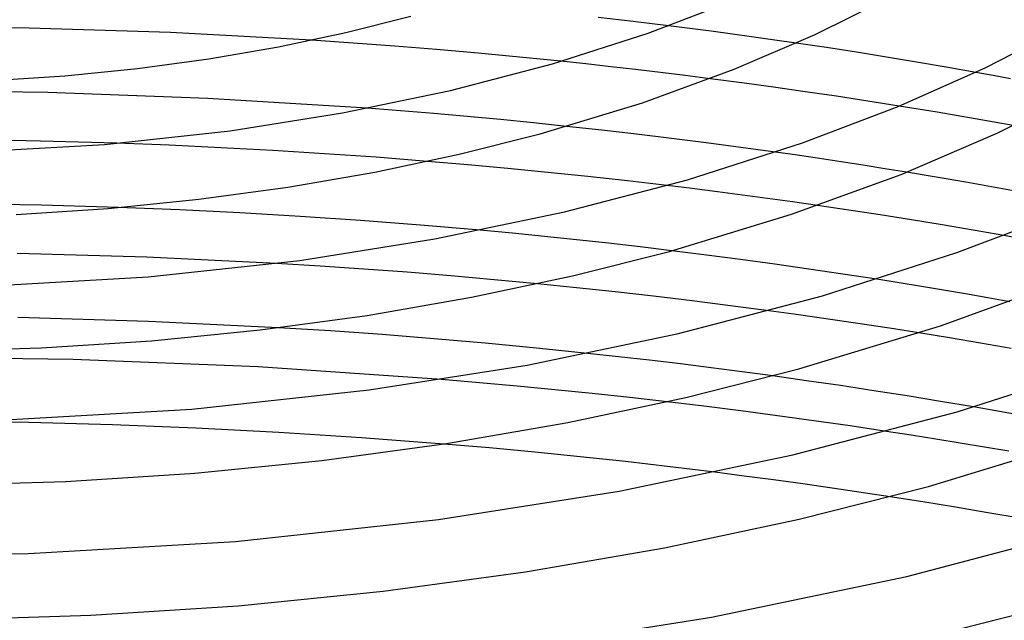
# Model space of a CAD drawing. Header units: millimetres. Extents: x -221 to 221, y -112 to 248.
# Tile 45 of 79: x 8 to 70, y 94 to 131. Entities that reach past the tile are written whole.
import ezdxf

# ---------------------------------------------------------------- set-up
doc = ezdxf.new("R2010")
doc.units = ezdxf.units.MM
doc.layers.add('HIDDEN', color=7, linetype='Continuous')
doc.layers.add('THICK', color=7, linetype='Continuous')

msp = doc.modelspace()

# ---------------------------------------------------------------- linework, layer by layer
at = {"layer": 'HIDDEN'}
for p, q in [((8.854, 130.756), (0.004, 130.851)), ((17.691, 130.47), (8.854, 130.756)), ((26.484, 129.996), (17.691, 130.47)), ((50.099, 130.727), (48.765, 130.896)), ((51.432, 130.553), (50.099, 130.727)), ((52.762, 130.375), (51.432, 130.553)), ((54.089, 130.193), (52.762, 130.375)), ((55.414, 130.005), (54.089, 130.193)), ((56.735, 129.814), (55.414, 130.005)), ((43.608, 128.516), (42.046, 128.682)), ((45.165, 128.344), (43.608, 128.516)), ((46.718, 128.166), (45.165, 128.344)), ((48.268, 127.982), (46.718, 128.166)), ((49.817, 127.792), (48.268, 127.982)), ((69.027, 127.794), (67.942, 127.99)), ((51.364, 127.596), (49.817, 127.792)), ((70.11, 127.594), (69.027, 127.794)), ((32.041, 125.584), (29.955, 125.745)), ((34.125, 125.413), (32.041, 125.584)), ((36.204, 125.231), (34.125, 125.413)), ((64.355, 125.693), (63.163, 125.887)), ((65.543, 125.496), (64.355, 125.693)), ((66.728, 125.295), (65.543, 125.496)), ((38.279, 125.038), (36.204, 125.231)), ((40.348, 124.835), (38.279, 125.038)), ((42.41, 124.621), (40.348, 124.835)), ((67.912, 125.09), (66.728, 125.295)), ((69.094, 124.881), (67.912, 125.09)), ((70.275, 124.669), (69.094, 124.881)), ((17.59, 123.439), (14.341, 123.564)), ((20.833, 123.289), (17.59, 123.439)), ((24.068, 123.114), (20.833, 123.289)), ((27.293, 122.913), (24.068, 123.114)), ((56.813, 122.812), (55.437, 123.009)), ((30.513, 122.688), (27.293, 122.913)), ((33.728, 122.437), (30.513, 122.688)), ((58.186, 122.611), (56.813, 122.812)), ((59.554, 122.404), (58.186, 122.611)), ((60.917, 122.194), (59.554, 122.404)), ((62.276, 121.979), (60.917, 122.194)), ((63.629, 121.759), (62.276, 121.979)), ((50.25, 120.735), (48.678, 120.927)), ((51.82, 120.536), (50.25, 120.735)), ((53.388, 120.331), (51.82, 120.536)), ((54.952, 120.121), (53.388, 120.331)), ((56.513, 119.904), (54.952, 120.121)), ((58.07, 119.681), (56.513, 119.904)), ((9.635, 119.699), (4.821, 119.783)), ((14.447, 119.558), (9.635, 119.699)), ((39.032, 117.948), (37.022, 118.136)), ((41.036, 117.749), (39.032, 117.948)), ((43.034, 117.542), (41.036, 117.749)), ((45.025, 117.324), (43.034, 117.542)), ((70.928, 117.586), (69.702, 117.806)), ((47.007, 117.097), (45.025, 117.324)), ((48.985, 116.861), (47.007, 117.097)), ((27.02, 115.902), (24.291, 116.069)), ((29.744, 115.716), (27.02, 115.902)), ((32.465, 115.513), (29.744, 115.716)), ((35.182, 115.292), (32.465, 115.513)), ((37.893, 115.053), (35.182, 115.292)), ((40.595, 114.797), (37.893, 115.053)), ((63.158, 114.857), (61.761, 115.079)), ((64.55, 114.63), (63.158, 114.857)), ((65.935, 114.399), (64.55, 114.63)), ((67.315, 114.164), (65.935, 114.399)), ((68.694, 113.923), (67.315, 114.164)), ((70.071, 113.677), (68.694, 113.923)), ((56.596, 112.898), (55.023, 113.115)), ((16.309, 112.452), (8.161, 112.692)), ((58.164, 112.676), (56.596, 112.898)), ((59.728, 112.449), (58.164, 112.676)), ((24.427, 112.054), (16.309, 112.452)), ((61.287, 112.215), (59.728, 112.449)), ((62.841, 111.976), (61.287, 112.215)), ((64.388, 111.731), (62.841, 111.976)), ((45.656, 110.243), (43.716, 110.456)), ((47.587, 110.022), (45.656, 110.243)), ((49.514, 109.791), (47.587, 110.022)), ((51.439, 109.551), (49.514, 109.791)), ((53.361, 109.301), (51.439, 109.551)), ((36.967, 108.623), (34.606, 108.824)), ((55.278, 109.043), (53.361, 109.301)), ((39.322, 108.41), (36.967, 108.623)), ((41.668, 108.184), (39.322, 108.41)), ((44.008, 107.945), (41.668, 108.184)), ((46.344, 107.693), (44.008, 107.945)), ((48.675, 107.427), (46.344, 107.693)), ((69.2, 106.865), (67.803, 107.108)), ((70.595, 106.617), (69.2, 106.865)), ((8.85, 106.14), (3.64, 106.216)), ((14.058, 105.999), (8.85, 106.14)), ((19.259, 105.794), (14.058, 105.999)), ((24.443, 105.525), (19.259, 105.794)), ((29.603, 105.193), (24.443, 105.525)), ((34.75, 104.798), (29.603, 105.193)), ((63.92, 105.348), (62.382, 105.585)), ((65.453, 105.105), (63.92, 105.348)), ((66.98, 104.856), (65.453, 105.105)), ((68.5, 104.603), (66.98, 104.856)), ((70.016, 104.344), (68.5, 104.603)), ((53.496, 102.801), (51.661, 103.036)), ((55.326, 102.558), (53.496, 102.801)), ((57.153, 102.307), (55.326, 102.558)), ((58.974, 102.047), (57.153, 102.307)), ((60.79, 101.78), (58.974, 102.047)), ((62.598, 101.505), (60.79, 101.78))]:
    msp.add_line(p, q, dxfattribs=at)
at = {"layer": 'THICK'}
for p, q in [((47.504, 130.443), (52.46, 132.33)), ((57.912, 130.351), (62.489, 132.65)), ((28.628, 130.471), (32.679, 131.493)), ((46.572, 131.163), (44.374, 131.417)), ((48.765, 130.896), (46.572, 131.163)), ((24.417, 129.579), (28.628, 130.471)), ((41.537, 128.532), (47.504, 130.443)), ((52.866, 128.179), (57.912, 130.351)), ((68.574, 128.289), (73.517, 130.828)), ((29.089, 129.819), (26.484, 129.996)), ((31.692, 129.624), (29.089, 129.819)), ((58.626, 129.532), (56.735, 129.814)), ((20.073, 128.827), (24.417, 129.579)), ((34.291, 129.413), (31.692, 129.624)), ((36.884, 129.185), (34.291, 129.413)), ((39.47, 128.942), (36.884, 129.185)), ((60.507, 129.241), (58.626, 129.532)), ((62.379, 128.941), (60.507, 129.241)), ((15.62, 128.222), (20.073, 128.827)), ((35.155, 126.859), (41.537, 128.532)), ((42.046, 128.682), (39.47, 128.942)), ((64.24, 128.633), (62.379, 128.941)), ((66.092, 128.317), (64.24, 128.633)), ((11.084, 127.767), (15.62, 128.222)), ((47.138, 126.098), (52.866, 128.179)), ((63.105, 125.863), (68.574, 128.289)), ((67.942, 127.99), (66.092, 128.317)), ((6.488, 127.468), (11.084, 127.767)), ((53.348, 127.335), (51.364, 127.596)), ((55.326, 127.064), (53.348, 127.335)), ((10.025, 126.728), (0.005, 126.851)), ((20.024, 126.358), (10.025, 126.728)), ((28.424, 125.456), (35.155, 126.859)), ((57.298, 126.784), (55.326, 127.064)), ((59.262, 126.494), (57.298, 126.784)), ((69.324, 124.221), (74.795, 126.968)), ((29.955, 125.745), (20.024, 126.358)), ((40.756, 124.156), (47.138, 126.098)), ((61.217, 126.195), (59.262, 126.494)), ((63.163, 125.887), (61.217, 126.195)), ((21.411, 124.347), (28.424, 125.456)), ((57.138, 123.592), (63.105, 125.863)), ((13.574, 123.498), (21.411, 124.347)), ((35.701, 122.879), (40.756, 124.156)), ((44.597, 124.382), (42.41, 124.621)), ((46.774, 124.132), (44.597, 124.382)), ((63.289, 121.623), (69.324, 124.221)), ((9.564, 123.702), (4.785, 123.784)), ((14.341, 123.564), (9.564, 123.702)), ((48.947, 123.87), (46.774, 124.132)), ((51.116, 123.595), (48.947, 123.87)), ((49.957, 121.292), (57.138, 123.592)), ((53.28, 123.308), (51.116, 123.595)), ((5.581, 123.032), (13.574, 123.498)), ((55.437, 123.009), (53.28, 123.308)), ((30.442, 121.765), (35.701, 122.879)), ((36.241, 122.222), (33.728, 122.437)), ((25.017, 120.826), (30.442, 121.765)), ((38.747, 121.993), (36.241, 122.222)), ((41.245, 121.749), (38.747, 121.993)), ((43.733, 121.49), (41.245, 121.749)), ((65.478, 121.45), (63.629, 121.759)), ((42.278, 119.279), (49.957, 121.292)), ((46.211, 121.216), (43.733, 121.49)), ((48.678, 120.927), (46.211, 121.216)), ((56.443, 119.135), (63.289, 121.623)), ((67.321, 121.133), (65.478, 121.45)), ((69.161, 120.806), (67.321, 121.133)), ((19.455, 120.069), (25.017, 120.826)), ((70.996, 120.469), (69.161, 120.806)), ((13.787, 119.502), (19.455, 120.069)), ((8.045, 119.129), (13.787, 119.502)), ((18.235, 119.407), (14.447, 119.558)), ((22.014, 119.222), (18.235, 119.407)), ((34.181, 117.591), (42.278, 119.279)), ((60.031, 119.391), (58.07, 119.681)), ((61.984, 119.092), (60.031, 119.391)), ((66.772, 116.741), (73.749, 119.397)), ((25.781, 119.003), (22.014, 119.222)), ((29.535, 118.749), (25.781, 119.003)), ((33.283, 118.46), (29.535, 118.749)), ((48.834, 116.819), (56.443, 119.135)), ((63.927, 118.785), (61.984, 119.092)), ((65.859, 118.468), (63.927, 118.785)), ((37.022, 118.136), (33.283, 118.46)), ((67.782, 118.142), (65.859, 118.468)), ((69.702, 117.806), (67.782, 118.142)), ((25.746, 116.257), (34.181, 117.591)), ((42.773, 115.287), (48.834, 116.819)), ((51.13, 116.592), (48.985, 116.861)), ((16.216, 116.459), (8.113, 116.694)), ((24.291, 116.069), (16.216, 116.459)), ((16.298, 115.235), (25.746, 116.257)), ((53.271, 116.312), (51.13, 116.592)), ((55.406, 116.02), (53.271, 116.312)), ((58.376, 114.052), (66.772, 116.741)), ((57.534, 115.717), (55.406, 116.02)), ((59.653, 115.403), (57.534, 115.717)), ((6.662, 114.674), (16.298, 115.235)), ((36.468, 113.951), (42.773, 115.287)), ((61.761, 115.079), (59.653, 115.403)), ((65.747, 112.173), (73.712, 115.068)), ((43.02, 114.552), (40.595, 114.797)), ((45.436, 114.292), (43.02, 114.552)), ((29.961, 112.824), (36.468, 113.951)), ((47.84, 114.019), (45.436, 114.292)), ((50.239, 113.732), (47.84, 114.019)), ((49.4, 111.699), (58.376, 114.052)), ((52.634, 113.43), (50.239, 113.732)), ((55.023, 113.115), (52.634, 113.43)), ((23.29, 111.917), (29.961, 112.824)), ((16.492, 111.237), (23.29, 111.917)), ((27.66, 111.851), (24.427, 112.054)), ((56.91, 109.482), (65.747, 112.173)), ((30.887, 111.622), (27.66, 111.851)), ((34.11, 111.368), (30.887, 111.622)), ((37.325, 111.088), (34.11, 111.368)), ((39.937, 109.726), (49.4, 111.699)), ((66.317, 111.416), (64.388, 111.731)), ((68.236, 111.093), (66.317, 111.416)), ((2.65, 110.58), (9.603, 110.79)), ((9.603, 110.79), (16.492, 111.237)), ((40.528, 110.784), (37.325, 111.088)), ((43.716, 110.456), (40.528, 110.784)), ((70.152, 110.759), (68.236, 111.093)), ((11.611, 110.074), (0.032, 110.232)), ((23.149, 109.604), (11.611, 110.074)), ((34.606, 108.824), (23.149, 109.604)), ((30.081, 108.168), (39.937, 109.726)), ((49.845, 107.695), (56.91, 109.482)), ((66.795, 106.812), (76.405, 109.89)), ((57.391, 108.746), (55.278, 109.043)), ((19.022, 106.971), (30.081, 108.168)), ((59.495, 108.439), (57.391, 108.746)), ((61.589, 108.122), (59.495, 108.439)), ((42.493, 106.136), (49.845, 107.695)), ((63.673, 107.794), (61.589, 108.122)), ((65.745, 107.456), (63.673, 107.794)), ((7.743, 106.317), (19.022, 106.971)), ((50.981, 107.152), (48.675, 107.427)), ((53.277, 106.863), (50.981, 107.152)), ((67.803, 107.108), (65.745, 107.456)), ((55.563, 106.563), (53.277, 106.863)), ((57.842, 106.25), (55.563, 106.563)), ((56.523, 104.119), (66.795, 106.812)), ((34.905, 104.822), (42.493, 106.136)), ((60.116, 105.924), (57.842, 106.25)), ((62.382, 105.585), (60.116, 105.924)), ((64.988, 102.145), (75.052, 105.21)), ((27.124, 103.764), (34.905, 104.822)), ((37.596, 104.552), (34.75, 104.798)), ((40.433, 104.286), (37.596, 104.552)), ((43.26, 104.001), (40.433, 104.286)), ((46.074, 103.698), (43.26, 104.001)), ((45.694, 101.861), (56.523, 104.119)), ((19.195, 102.972), (27.124, 103.764)), ((48.872, 103.377), (46.074, 103.698)), ((51.661, 103.036), (48.872, 103.377)), ((11.16, 102.452), (19.195, 102.972)), ((3.051, 102.208), (11.16, 102.452)), ((56.918, 100.104), (64.988, 102.145)), ((34.416, 100.078), (45.694, 101.861)), ((64.642, 101.183), (62.598, 101.505)), ((66.675, 100.853), (64.642, 101.183)), ((68.695, 100.512), (66.675, 100.853)), ((70.708, 100.162), (68.695, 100.512)), ((21.746, 98.708), (34.416, 100.078)), ((48.52, 98.322), (56.918, 100.104)), ((63.645, 96.539), (75.214, 99.572)), ((8.824, 97.959), (21.746, 98.708)), ((-4.201, 97.846), (8.824, 97.959)), ((39.851, 96.82), (48.52, 98.322)), ((30.961, 95.612), (39.851, 96.82)), ((51.451, 93.997), (63.645, 96.539)), ((21.9, 94.707), (30.961, 95.612)), ((12.719, 94.113), (21.9, 94.707)), ((63.993, 92.512), (73.066, 94.808)), ((3.455, 93.835), (12.719, 94.113)), ((38.751, 91.988), (51.451, 93.997))]:
    msp.add_line(p, q, dxfattribs=at)

doc.saveas('drawing.dxf')
